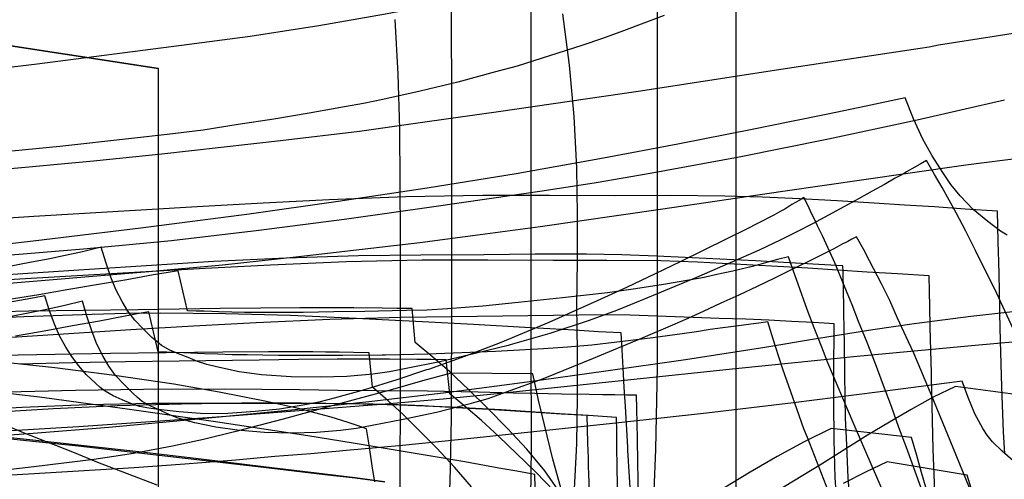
# Model space of a CAD drawing. Header units: millimetres. Extents: x 0 to 1298, y -1 to 755.
# Tile 167 of 169: x 575 to 863, y 254 to 388. Entities that reach past the tile are written whole.
import ezdxf

# ---------------------------------------------------------------- set-up
doc = ezdxf.new("R2010")
doc.units = ezdxf.units.MM
doc.layers.add('1', color=7, linetype='Continuous')

# ---------------------------------------------------------------- blocks, each defined once
blk = doc.blocks.new('PART001')
at = {"layer": '1'}
blk.add_lwpolyline([(864, 324.9), (862.1, 326.1), (858.4, 328.9), (854.1, 332.5), (850.3, 336.5), (847.6, 339.8), (845.2, 343.3), (842.1, 348.2), (839.4, 353), (836.6, 359), (834.2, 365.1), (822.8, 362.7), (811.6, 360.4), (800.5, 358.1), (789.5, 355.9), (767.7, 351.6), (746, 347.5), (720.4, 342.9), (694.4, 338.7), (668.4, 334.8), (642.3, 331.1), (610.7, 327), (579.2, 323.2), (553.7, 320.3)], dxfattribs=at)
blk = doc.blocks.new('PART005')
at = {"layer": '1'}
blk.add_lwpolyline([(856.7, 241.9), (847.4, 264.9), (842.1, 277.6), (836.7, 290.4), (835.2, 293.7), (832, 300.7), (829.7, 305.8), (827.3, 310.7), (823.8, 317.4), (822, 320.8), (820, 324.5), (818.6, 323.8), (817.4, 323.1), (815.6, 322.2), (814.2, 321.4), (813.1, 320.8), (811.4, 320), (809.6, 319.1), (805.5, 317), (800.9, 314.8), (796, 312.4), (790.9, 309.9), (785.6, 307.4), (780.3, 305), (775.1, 302.6), (770.6, 300.6), (766.2, 298.6), (757.5, 294.9), (743, 288.9), (728.3, 282.9), (717.5, 279), (712.1, 277.1), (708.6, 276.1), (706.6, 275.5), (697.1, 273.1), (687.4, 271), (678.3, 269.2), (673.7, 268.4), (669.1, 267.8), (662, 267.2), (654.9, 267), (646.8, 267.2), (638.8, 267.9), (632.6, 268.8), (626.5, 270), (623.9, 270.7), (621.3, 271.5), (618.7, 272.6), (616.2, 273.7), (613.6, 274.9), (611.1, 276.3), (609.7, 277.4), (608.4, 278.6), (605.8, 281.2), (603.3, 283.9), (601.3, 286.6), (599.6, 289.4), (597.8, 293), (596.4, 296.7), (594.9, 301.2), (593.6, 305.6), (588, 304.3), (582.7, 303.1), (572.7, 301.1)], dxfattribs=at)
blk = doc.blocks.new('PART009')
at = {"layer": '1'}
blk.add_lwpolyline([(813.8, 244.7), (805.6, 265.7), (804.6, 268.3), (801.9, 275.8), (798.4, 285.7), (796.3, 292.4), (795.2, 295.8), (794, 299.6), (791.4, 299.2), (789.1, 298.9), (786.9, 298.6), (784.8, 298.3), (780.9, 297.8), (777.2, 297.3), (773.2, 296.7), (769, 296.1), (760.4, 294.9), (751.5, 293.8), (742.6, 292.8), (735.4, 292.2), (728.4, 291.7), (714.4, 290.9), (694.6, 290.1), (682.2, 289.8), (681.2, 289.8), (669.6, 289.7), (650.9, 289.7), (641.8, 289.9), (637.4, 289.9), (633.2, 290.1), (629.3, 290.2), (625.2, 290.4), (623.1, 290.5), (620.8, 290.6), (615.7, 290.8), (613, 302.5), (609.6, 301.9), (606.1, 301.2), (598.6, 299.8), (590.7, 298.4), (582.4, 296.9), (574, 295.4)], dxfattribs=at)
blk = doc.blocks.new('PART020')
at = {"layer": '1'}
blk.add_lwpolyline([(731.6, 249.9), (726.2, 255.6), (720.5, 261.1), (715.4, 266), (710.3, 270.7), (705.7, 274.6), (701, 278.5), (700, 288.5), (695.6, 288.6), (691.4, 288.6), (683.4, 288.7), (668.1, 288.7), (656.8, 288.6), (645.3, 288.4), (621.9, 288.1), (606.2, 287.9), (590.7, 287.6), (575.2, 287.2)], dxfattribs=at)
blk = doc.blocks.new('PART025')
at = {"layer": '1'}
blk.add_lwpolyline([(841.8, 245.8), (839, 255.5), (837.6, 260.5), (836.1, 265.7), (812.6, 268.4), (804.7, 264.5), (796.8, 260.2), (788.9, 255.6), (781.2, 250.9)], dxfattribs=at)
blk = doc.blocks.new('PART032')
at = {"layer": '1'}
blk.add_lwpolyline([(818.4, 242.8), (817.5, 254), (817, 265.6), (816.8, 271.4), (816.7, 277.3), (816.6, 284.6), (816.6, 286), (816.5, 291.9), (816.4, 298.8), (816.3, 301.1), (816.3, 305.2), (816.2, 307.5), (816.2, 309.9), (816.1, 312.6), (816.1, 314.2), (816, 316), (807.2, 316.5), (798.7, 316.9), (790.4, 317.4), (782, 317.8), (771.9, 318.3), (761.6, 318.8), (751.3, 319.2), (741, 319.4), (726, 319.4), (711, 319.2), (692.6, 319.1), (674.3, 318.9), (653.2, 318.2), (632, 317.2), (613.8, 316.1), (595.6, 314.9), (550.7, 312)], dxfattribs=at)
blk = doc.blocks.new('PART038')
at = {"layer": '1'}
blk.add_lwpolyline([(565.4, 6.6), (605.5, 3.8), (656.1, 0), (656.6, 10), (656.7, 11.1), (657.5, 22.4), (658.6, 33.9), (660, 45.2), (661.6, 56.5), (665.8, 78.8), (675.9, 117.5), (681.6, 137.1), (687, 156.5), (692, 176.3), (696.2, 196.6), (698.7, 215.3), (700.2, 233.9), (701.1, 252.7), (701.5, 271.3), (701.6, 308.2), (701.6, 358.2), (701.5, 395.1)], dxfattribs=at)
blk = doc.blocks.new('PART044')
at = {"layer": '1'}
blk.add_lwpolyline([(561.1, 10.4), (606.4, 7.7), (652.3, 4.4), (707.7, 0), (708.5, 8.8), (708.7, 10.6), (710.4, 24.5), (712.7, 38.2), (715.5, 51.9), (718.7, 65.5), (726, 92.9), (737.8, 132.5), (743.6, 152.5), (748.9, 172.6), (753.7, 193.1), (757.4, 213.7), (758.9, 225.9), (760, 238.1), (760.8, 250.1), (761.3, 262.2), (761.8, 286.3), (761.8, 468.6)], dxfattribs=at)
blk = doc.blocks.new('PART051')
at = {"layer": '1'}
blk.add_lwpolyline([(763.7, 389.2), (757.8, 387), (751.8, 384.7), (745.7, 382.5), (739.6, 380.4), (720.7, 374.4), (714.4, 372.7), (703.4, 369.7), (692.4, 367.1), (681.4, 364.6), (675.8, 363.5), (670.2, 362.5), (659.9, 360.6), (649.6, 358.9), (639.1, 357.3), (628.9, 355.7), (618.4, 354.4), (607.9, 353.2), (587, 350.9), (561.8, 348.5)], dxfattribs=at)
blk = doc.blocks.new('PART057')
at = {"layer": '1'}
blk.add_lwpolyline([(867.7, 293.8), (853.6, 292.6), (819.1, 289.3), (801.9, 287.6), (784.6, 285.8), (750.3, 282.2), (715.9, 278.6), (699.1, 277), (682.2, 275.5), (675.8, 275), (635.6, 271.9), (620.5, 270.8), (592.4, 268.9), (564.4, 267.2)], dxfattribs=at)
blk = doc.blocks.new('PART065')
at = {"layer": '1'}
blk.add_lwpolyline([(726.7, 223.8), (725.9, 254.9), (720.6, 255.9), (715.4, 256.8), (705.4, 258.6), (695.6, 260.3), (672.8, 264.1), (659.5, 266.2), (632.5, 270.3), (606.7, 274), (581, 277.5), (555.8, 280.5)], dxfattribs=at)
blk = doc.blocks.new('PART073')
at = {"layer": '1'}
blk.add_lwpolyline([(872.3, 277.5), (848.9, 280.7), (842.4, 277.5), (836, 273.9), (829.6, 270.2), (823.2, 266.4), (809.7, 257.9), (796.1, 249.6)], dxfattribs=at)
blk = doc.blocks.new('PART077')
at = {"layer": '1'}
blk.add_lwpolyline([(615.4, 251.8), (598.1, 258.4), (590.8, 261.4), (583.6, 264.3), (576.3, 267.1), (569.1, 270.1)], dxfattribs=at)
blk = doc.blocks.new('PART078')
at = {"layer": '1'}
blk.add_lwpolyline([(863.4, 261), (863, 267.4), (862.5, 280.6), (862.1, 294), (861.9, 302), (861.9, 303.8), (861.7, 313.5), (861.6, 317.1), (861.4, 323), (861.3, 327.6), (861.2, 332), (851.8, 332.6), (842.8, 333.2), (834, 333.7), (825.1, 334.3), (814.3, 335), (803.4, 335.6), (792.5, 336.1), (781.5, 336.4), (765.6, 336.6), (749.6, 336.5), (730.2, 336.6), (710.7, 336.6), (688.2, 336.2), (665.7, 335.3), (646.4, 334.3), (627.1, 333.2), (579.4, 330.4), (548.2, 328.4)], dxfattribs=at)
blk = doc.blocks.new('PART082')
at = {"layer": '1'}
blk.add_lwpolyline([(734, 249.3), (731.2, 259.4), (728.7, 269.4), (727, 276.7), (726.2, 280.4), (725.3, 284.4), (701.4, 284.6), (693, 282.3), (684.3, 279.8), (666.5, 275), (652.3, 271.1), (638.1, 267.4), (629, 265.2), (619.9, 263.2), (608.5, 261.1), (602.8, 260.2), (596.9, 259.3), (588.1, 258.2), (579.4, 257.2), (571, 256.2)], dxfattribs=at)
blk = doc.blocks.new('PART087')
at = {"layer": '1'}
blk.add_lwpolyline([(566.5, 8), (587.9, 6.3), (640.3, 2.5), (641.2, 14.2), (641.2, 15.4), (642.1, 24.4), (643.2, 33.4), (644.7, 42.5), (646.3, 51.4), (650.3, 69.2), (660.8, 105.1), (666.4, 122.9), (672, 141.2), (677, 159.8), (681.2, 178.6), (683.5, 194.7), (685, 210.7), (685.9, 226.7), (686.4, 242.7), (686.6, 274.3), (686.6, 324.5), (686.4, 356.1), (685.9, 372.1), (685, 388.1)], dxfattribs=at)
blk = doc.blocks.new('PART096')
at = {"layer": '1'}
blk.add_lwpolyline([(724.3, 230.3), (724.8, 254.1), (724.9, 263.7), (724.9, 273.3), (724.8, 282.9), (724.8, 417.8)], dxfattribs=at)
blk = doc.blocks.new('PART108')
at = {"layer": '1'}
blk.add_lwpolyline([(742, 246), (741.7, 255.3), (741.6, 257.1), (741.6, 259.8), (741.4, 264.1), (741.3, 268.3), (741.2, 272.2), (733.6, 272.6), (726.3, 273.1), (712.3, 273.9), (702.9, 274.4), (693.2, 275), (683.5, 275.4), (673.8, 275.6), (660.3, 275.7), (614, 275.7), (595, 275.3), (576, 274.5), (559.7, 273.6)], dxfattribs=at)
blk = doc.blocks.new('PART111')
at = {"layer": '1'}
blk.add_lwpolyline([(838.8, 251.2), (834.6, 262.8), (832.4, 268.7), (830.2, 274.8), (827.9, 281), (825.5, 287.3), (823.1, 293.5), (820.6, 299.7), (818.7, 304.6), (818.2, 305.7), (815.9, 311.4), (813.6, 316.8), (810.1, 324.6), (808.6, 327.7), (807.8, 329.4), (806.8, 331.3), (805.8, 333.5), (804.6, 336), (803.2, 335.1), (802.1, 334.5), (801.1, 333.9), (799, 332.6), (797.8, 332), (795.8, 330.8), (790.8, 328.3), (788, 326.8), (782, 323.9), (768.4, 317.1), (761.1, 313.6), (752.7, 309.6), (744.1, 305.7), (730, 299.4), (715.8, 293.4), (705.3, 289.4), (694.8, 285.6), (694.2, 285.5), (685.5, 282.6), (676.1, 279.7), (667.2, 277.2), (662.7, 276.1), (658.1, 275.2), (651.2, 274), (644.1, 273.3), (636.1, 272.8), (632.1, 272.7), (628.1, 272.8), (621.9, 273.2), (615.7, 273.9), (613, 274.3), (610.3, 274.8), (607.7, 275.7), (605.2, 276.8), (602.6, 277.9), (600.2, 279.3), (598.8, 280.4), (597.4, 281.6), (594.8, 284.1), (592.4, 286.8), (590.5, 289.4), (588.7, 292.2), (586.9, 295.5), (585.4, 298.9), (583.9, 303.1), (582.6, 307.2), (579.6, 306.6), (576.8, 306.1), (571.4, 305.1)], dxfattribs=at)
blk = doc.blocks.new('PART113')
at = {"layer": '1'}
blk.add_lwpolyline([(707.4, 251.3), (702.4, 257.1), (697.1, 262.7), (692.2, 267.7), (687.4, 272.5), (683, 276.5), (678.4, 280.5), (677.4, 290.5), (672.9, 290.6), (668.7, 290.7), (664.8, 290.7), (661, 290.8), (648, 290.8), (634.6, 290.7), (618.1, 290.5), (601.8, 290.3), (569.3, 289.7)], dxfattribs=at)
blk = doc.blocks.new('PART120')
at = {"layer": '1'}
blk.add_lwpolyline([(814.5, 243.1), (813.7, 253.9), (813.4, 265.1), (813.3, 276.3), (813.3, 284), (813.4, 299), (810.5, 299.2), (807.4, 299.4), (801, 299.7), (794.3, 300.1), (787.6, 300.4), (779.8, 300.6), (772.2, 300.9), (753.8, 301.5), (746.3, 301.6), (723.8, 301.3), (686.8, 300.9), (665.9, 300.3), (644.4, 299.3), (626.1, 298.3), (607.7, 297.2), (585, 295.8), (562.2, 294.3)], dxfattribs=at)
blk = doc.blocks.new('PART121')
at = {"layer": '1'}
blk.add_lwpolyline([(868.8, 347.6), (851.9, 345.4), (835, 343), (798.4, 337.7), (762.6, 332.5), (727.5, 327.4), (709.9, 325), (692.3, 322.7), (656, 318.5), (634.5, 316.2), (613, 314.2), (567.4, 310.4)], dxfattribs=at)
blk = doc.blocks.new('PART126')
at = {"layer": '1'}
blk.add_lwpolyline([(865.8, 258.9), (862.6, 261.7), (859.7, 264.5), (858.2, 266.4), (856.9, 268.4), (854.6, 272.7), (852.6, 277.4), (850.9, 282.2), (826.1, 279), (801.5, 275.9), (776.1, 272.9), (750.5, 270), (703.5, 265.1), (687.2, 263.4), (670.8, 261.9), (660.4, 261), (649.9, 260.2), (638.4, 259.1), (623.5, 257.9), (608.7, 256.9), (566.3, 254.3)], dxfattribs=at)
blk = doc.blocks.new('PART128')
at = {"layer": '1'}
blk.add_lwpolyline([(881.8, 386.5), (860.2, 383.1), (844, 380.5), (841.2, 380), (838.6, 379.6), (797.8, 373.4), (756.8, 367.1), (715.3, 361), (694.4, 358.1), (674.6, 355.3), (651.5, 352.5), (616.8, 348.6), (596.8, 346.6), (576.8, 344.7), (555.6, 342.8)], dxfattribs=at)
blk = doc.blocks.new('PART135')
at = {"layer": '1'}
blk.add_lwpolyline([(682, 252.7), (673.3, 253.8), (664.5, 254.8), (646.5, 257), (610.1, 261.2), (592.3, 263.2), (579.1, 264.6), (566.1, 265.9)], dxfattribs=at)
blk = doc.blocks.new('PART143')
at = {"layer": '1'}
blk.add_lwpolyline([(737.4, 248.8), (738.2, 263.9), (738.4, 277.6), (738.4, 291.1), (738.2, 304.3), (738.4, 317.4), (738.4, 331), (738.2, 344.6), (737.4, 359.7), (736, 374.7), (734.1, 389.7)], dxfattribs=at)
blk = doc.blocks.new('PART146')
at = {"layer": '1'}
blk.add_lwpolyline([(784.8, 245.1), (784.8, 473.5)], dxfattribs=at)
blk = doc.blocks.new('PART154')
at = {"layer": '1'}
blk.add_lwpolyline([(532.6, 72.6), (615.8, 85.4), (615.8, 373.6), (532.6, 386.4)], dxfattribs=at)
blk = doc.blocks.new('PART156')
at = {"layer": '1'}
blk.add_lwpolyline([(532.6, 72.7), (615.8, 85.5), (615.8, 373.7), (532.6, 386.5)], dxfattribs=at)
blk = doc.blocks.new('PART162')
at = {"layer": '1'}
blk.add_lwpolyline([(853.9, 249.6), (852.3, 254.7), (828.9, 258.6), (822.6, 255.6), (816.1, 252.3)], dxfattribs=at)
blk = doc.blocks.new('PART164')
at = {"layer": '1'}
blk.add_lwpolyline([(842.9, 249.9), (842.4, 262.3), (842.1, 274.9), (841.9, 283), (841.9, 284.7), (841.6, 294.5), (841.5, 298.1), (841.4, 304), (841.3, 308.6), (841.2, 313), (832, 313.6), (823.1, 314.1), (805.7, 315.3), (795.1, 315.9), (784.3, 316.5), (773.5, 317), (762.7, 317.4), (747, 317.5), (731.3, 317.5), (712.1, 317.6), (692.9, 317.6), (670.7, 317.1), (648.6, 316.2), (629.5, 315.2), (610.5, 314.1), (587, 312.8), (563.5, 311.4)], dxfattribs=at)
blk = doc.blocks.new('PART169')
at = {"layer": '1'}
blk.add_lwpolyline([(756.1, 251.1), (756, 260.7), (755.9, 263.1), (755.9, 265.3), (755.8, 269.8), (755.7, 274.1), (755.6, 278.1), (752.7, 278.1), (749.3, 278.2), (745.7, 278.2), (741.8, 278.3), (733.8, 278.4), (729.8, 278.5), (725.9, 278.6), (719.7, 278.7), (709.3, 279), (694.5, 279.3), (679.5, 279.4), (668.4, 279.5), (657.1, 279.7), (635, 279.9), (611.4, 279.8), (591.6, 279.5), (563.7, 278.8)], dxfattribs=at)
blk = doc.blocks.new('PART172')
at = {"layer": '1'}
blk.add_lwpolyline([(679.1, 252.8), (678.4, 256.8), (677.8, 260.9), (677.2, 264.8), (676.7, 268.3), (673.9, 269.2), (671.3, 270.1), (666.3, 271.7), (661.6, 273), (656.8, 274.2), (646.9, 276.4), (633.6, 279), (620.3, 281.3), (603, 283.9), (585.5, 286.1), (568.1, 288)], dxfattribs=at)
blk = doc.blocks.new('PART174')
at = {"layer": '1'}
blk.add_lwpolyline([(750.3, 246.3), (750, 256), (750, 256.6), (749.9, 263.6), (749.9, 267.5), (749.8, 271.6), (741.6, 272.2), (733.1, 272.7), (716, 273.8), (701.1, 274.6), (686.3, 275.2), (672, 275.6), (657.7, 275.8), (640.1, 275.8), (622.6, 275.5), (603.8, 275), (585.1, 274.1), (560.9, 272.7)], dxfattribs=at)
blk = doc.blocks.new('PART184')
at = {"layer": '1'}
blk.add_lwpolyline([(863.3, 364.4), (837.7, 358.6), (811.8, 353), (785.7, 347.8), (759.6, 343), (743.8, 340.3), (728, 337.8), (696.4, 333.2), (670.9, 329.6), (645.2, 326.3), (619.6, 323.3), (593.9, 320.8), (569, 318.8)], dxfattribs=at)
blk = doc.blocks.new('PART185')
at = {"layer": '1'}
blk.add_lwpolyline([(867, 295), (860.4, 309.1), (856.7, 316.5), (854.8, 320.5), (851.9, 326.1), (849.1, 331.5), (845, 338.9), (842.8, 342.7), (840.4, 346.8), (838.6, 345.7), (837, 344.8), (834.6, 343.5), (833.7, 342.9), (832.8, 342.4), (831.3, 341.6), (828.2, 339.8), (824.6, 337.8), (820.6, 335.6), (816.3, 333.2), (811.8, 330.8), (807.1, 328.3), (802.5, 325.9), (797.8, 323.6), (791.5, 320.6), (785.3, 317.8), (773.2, 312.6), (757.7, 306.1), (749.8, 302.9), (741.8, 300), (730.3, 296.2), (718.7, 292.9), (718.1, 292.7), (708.4, 290.3), (698.1, 287.9), (688.3, 285.9), (683.4, 285), (678.5, 284.3), (670.9, 283.6), (663.3, 283.4), (654.6, 283.5), (646, 284.1), (639.4, 285), (632.8, 286.4), (630, 287.1), (627.2, 288), (624.5, 289.1), (621.7, 290.2), (619.1, 291.3), (616.7, 292.7), (615.3, 293.8), (613.9, 295), (611.3, 297.5), (608.9, 300.1), (606.9, 302.7), (605.2, 305.5), (603.4, 309), (601.9, 312.7), (600.4, 317), (599.1, 321.4), (593.6, 320.1), (588.5, 319), (583.6, 317.9), (578.7, 317), (571.2, 315.6)], dxfattribs=at)
blk = doc.blocks.new('PART190')
at = {"layer": '1'}
blk.add_lwpolyline([(830.2, 244.3), (824.3, 257.9), (819.3, 269.4), (814.3, 281.1), (811.6, 287.6), (809.8, 292.2), (807.6, 297.8), (805.5, 303.2), (802.9, 310.6), (801.5, 314.4), (800.1, 318.6), (796.9, 317.8), (794, 317), (791.3, 316.3), (788.7, 315.6), (783.8, 314.4), (779.1, 313.4), (775.4, 312.6), (771.5, 311.9), (763.5, 310.5), (755.3, 309.2), (747.1, 308.1), (734, 306.6), (721, 305.2), (710.7, 304.2), (700.4, 303.4), (694.4, 303), (688.4, 302.9), (684.2, 302.8), (676.2, 302.6), (667.1, 302.5), (658.1, 302.3), (641, 302.3), (637.3, 302.4), (633.4, 302.5), (631.4, 302.6), (629.2, 302.7), (626.8, 302.7), (624.3, 302.8), (621.6, 314.5), (618.1, 313.9), (614.4, 313.3), (606.6, 311.9), (598.3, 310.5), (589.6, 309), (580.8, 307.5), (562.8, 304.7)], dxfattribs=at)
blk = doc.blocks.new('PART195')
at = {"layer": '1'}
blk.add_lwpolyline([(733.5, 249.3), (728.8, 256), (723.6, 262.3), (717.9, 268.4), (712, 274.4), (706.5, 279.8), (701, 285), (696.1, 289.2), (690.9, 293.5), (690, 303.5), (685.5, 303.5), (681.2, 303.6), (673, 303.7), (657.2, 303.7), (645.7, 303.6), (633.9, 303.5), (609.9, 303.1), (593.8, 302.9), (577.9, 302.7), (562, 302.3)], dxfattribs=at)
blk = doc.blocks.new('PART202')
at = {"layer": '1'}
blk.add_lwpolyline([(870.9, 432.7), (856.5, 429.6), (835.8, 424.7), (819.3, 420.7), (802.7, 416.5), (786.7, 412.3), (770.7, 408.2), (755.5, 404.6), (740.3, 401.2), (721, 397.2), (701.7, 393.3), (682.2, 389.6), (662.7, 386.2), (642.6, 383.1), (622.6, 380.4), (580.3, 375), (562.4, 372.8)], dxfattribs=at)
blk = doc.blocks.new('PART205')
at = {"layer": '1'}
blk.add_lwpolyline([(870.1, 303), (853.4, 301.1), (837.6, 299.1), (836.8, 299), (824.7, 297.2), (808.9, 294.7), (793.2, 292.1), (770, 288.5), (746.7, 285.1), (723.7, 281.9), (700.7, 278.9), (678.2, 276.3), (655.7, 273.8), (628.5, 271.2), (601.3, 268.7), (579.2, 266.9), (557.1, 265.3)], dxfattribs=at)
blk = doc.blocks.new('PART211')
at = {"layer": '1'}
blk.add_lwpolyline([(681.9, 252.8), (673.3, 253.9), (664.5, 255), (646.5, 257.2), (628.3, 259.4), (610.1, 261.5), (592.3, 263.5), (579.1, 265), (566.1, 266.3)], dxfattribs=at)
blk = doc.blocks.new('PART223')
at = {"layer": '1'}
blk.add_lwpolyline([(754.5, 240), (753.1, 262), (753.1, 262.9), (752.4, 274.8), (752, 280.5), (751.7, 286.1), (751.4, 291.4), (751.1, 296.4), (744.5, 296.7), (737.5, 297.1), (730.3, 297.5), (723, 297.9), (708, 298.8), (693, 299.6), (683.2, 300.1), (673.6, 300.6), (654.4, 301.4), (635.4, 301.9), (616.4, 302.1), (606.4, 302), (596.4, 301.7), (576.4, 301), (560.4, 300.4)], dxfattribs=at)

msp = doc.modelspace()

# ---------------------------------------------------------------- block references
for name in ['PART044', 'PART146', 'PART096', 'PART038', 'PART143', 'PART087', 'PART154', 'PART156', 'PART202', 'PART051', 'PART128', 'PART184', 'PART001', 'PART121', 'PART185', 'PART078', 'PART111', 'PART164', 'PART005', 'PART032', 'PART190', 'PART077', 'PART205', 'PART195', 'PART009', 'PART223', 'PART120', 'PART057', 'PART169', 'PART172', 'PART113', 'PART020', 'PART065', 'PART082', 'PART108', 'PART126', 'PART073', 'PART174', 'PART211', 'PART135', 'PART025', 'PART162']:
    msp.add_blockref(name, (0, 0))

doc.saveas('drawing.dxf')
